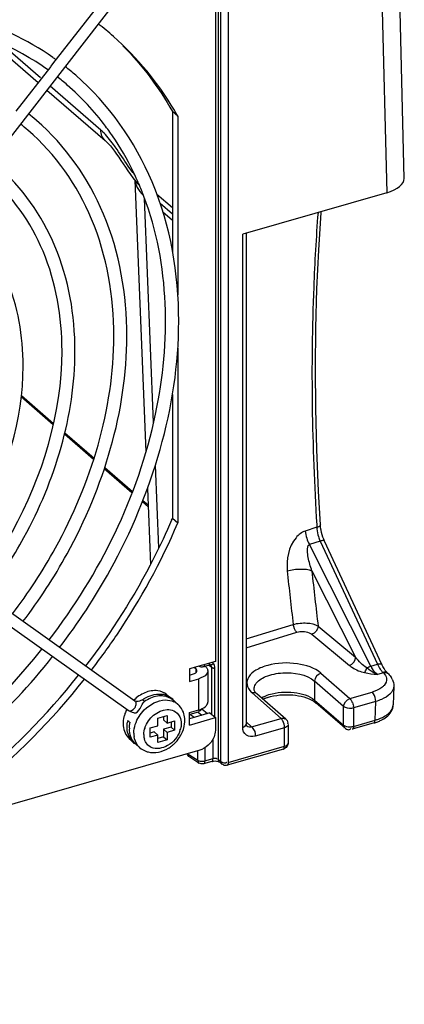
# Model space of a CAD drawing. Header units: inches. Extents: x 0 to 117, y 0 to 83.
# Tile 47 of 67: x 106.1 to 107.15, y 20.9 to 23.59. Entities that reach past the tile are written whole.
import ezdxf

# ---------------------------------------------------------------- set-up
doc = ezdxf.new("R2010")
doc.units = ezdxf.units.IN
doc.header["$LTSCALE"] = 6.431102
doc.header["$MEASUREMENT"] = 0
doc.layers.get('0').update_dxf_attribs({"linetype": 'CONTINUOUS'})

msp = doc.modelspace()

# ---------------------------------------------------------------- linework, layer by layer
at = {"color": 7, "linetype": 'CONTINUOUS'}
for p, q in [((107.1495, 23.1598), (107.1258, 24.1226)), ((107.0778, 24.1083), (107.1021, 23.1209)), ((106.6417, 24.0315), (106.6417, 21.574)), ((106.6497, 21.5674), (106.6497, 24.0249)), ((106.6697, 24.0225), (106.6697, 21.5649)), ((106.6344, 23.9206), (106.6344, 21.8408)), ((106.3936, 23.7342), (106.1904, 23.4724)), ((106.4185, 23.7149), (105.5017, 22.5335)), ((106.0066, 23.5468), (106.1511, 23.4217)), ((106.1579, 23.4341), (106.0473, 23.53)), ((106.1854, 23.4659), (106.0901, 23.3431)), ((106.1905, 23.4724), (106.1853, 23.466)), ((106.175, 23.401), (106.3342, 23.2631)), ((106.3217, 23.2919), (106.1834, 23.412)), ((106.5321, 23.3298), (106.5173, 23.3426)), ((106.5173, 23.3426), (106.5173, 22.9603)), ((106.1465, 23.3181), (106.1453, 23.3192)), ((106.5321, 23.3298), (106.5321, 22.8421)), ((106.377, 23.209), (106.3894, 23.1902)), ((106.4147, 23.1547), (106.4449, 22.413)), ((106.4173, 23.1515), (106.4228, 23.1452)), ((106.4228, 23.1452), (106.4224, 23.1457)), ((106.4661, 22.4929), (106.4412, 23.1054)), ((106.4746, 23.117), (106.5173, 23.08)), ((107.1021, 23.1209), (106.709, 23.0074)), ((106.5173, 23.0624), (106.4838, 23.0915)), ((106.5173, 23.0448), (106.4912, 23.0674)), ((106.709, 21.6608), (106.709, 23.0074)), ((106.7189, 23.0102), (106.7189, 21.6693)), ((106.5321, 22.6967), (106.5321, 22.2191)), ((106.1924, 22.4873), (106.1048, 22.5632)), ((106.1052, 22.5673), (106.1933, 22.491)), ((106.5173, 22.57), (106.5173, 22.2319)), ((106.3024, 22.392), (106.2227, 22.4611)), ((106.2236, 22.4648), (106.3036, 22.3955)), ((106.4152, 21.7326), (105.4984, 22.3848)), ((106.48, 22.1506), (106.4708, 22.377)), ((106.3969, 21.707), (105.4801, 22.3591)), ((106.4069, 22.3016), (106.3314, 22.367)), ((106.3325, 22.3704), (106.4081, 22.3049)), ((106.4489, 22.3128), (106.4574, 22.1057)), ((106.451, 22.2634), (106.4354, 22.2769)), ((106.4367, 22.2802), (106.4508, 22.268)), ((106.5173, 22.2319), (106.5321, 22.2191)), ((106.911, 22.2134), (106.9114, 22.2071)), ((106.9211, 22.2117), (106.9209, 22.2139)), ((106.9114, 22.2071), (106.8797, 22.1966)), ((106.9202, 22.1696), (106.8909, 22.1599)), ((107.0588, 21.8282), (106.8909, 22.1599)), ((106.9202, 22.1696), (107.0765, 21.8333)), ((106.9299, 22.1746), (106.9277, 22.1805)), ((106.9324, 22.1688), (106.9299, 22.1746)), ((107.0887, 21.8326), (106.9324, 22.1688)), ((106.8978, 22.0879), (107.0171, 21.8521)), ((106.7189, 21.9023), (106.847, 21.9417)), ((106.7189, 21.8779), (106.857, 21.9203)), ((106.898, 21.9149), (107.0002, 21.83)), ((106.9149, 21.937), (107.0171, 21.8521)), ((106.6344, 21.8408), (106.5636, 21.8204)), ((106.6288, 21.834), (106.6279, 21.8341)), ((106.6283, 21.8364), (106.6283, 21.839)), ((107.0588, 21.8282), (107.0765, 21.8333)), ((106.5636, 21.8204), (106.5636, 21.7863)), ((106.5636, 21.8033), (106.5745, 21.8065)), ((106.5745, 21.8065), (106.5774, 21.8075)), ((106.5817, 21.8199), (106.5767, 21.8242)), ((106.5774, 21.8075), (106.5798, 21.8087)), ((106.5817, 21.8101), (106.5817, 21.8199)), ((106.5832, 21.8183), (106.5817, 21.8199)), ((106.5946, 21.8265), (106.5969, 21.8263)), ((106.5969, 21.8263), (106.5992, 21.8263)), ((106.5992, 21.8263), (106.6014, 21.8266)), ((106.6014, 21.8266), (106.6031, 21.827)), ((106.6031, 21.827), (106.6172, 21.8311)), ((106.6046, 21.8294), (106.604, 21.8316)), ((106.6072, 21.8273), (106.6102, 21.8242)), ((106.6134, 21.8181), (106.6138, 21.815)), ((106.6138, 21.815), (106.6138, 21.7297)), ((106.6169, 21.8307), (106.6244, 21.8249)), ((106.6204, 21.8312), (106.6203, 21.8313)), ((106.6212, 21.8307), (106.6211, 21.8308)), ((106.6224, 21.8294), (106.6212, 21.8306)), ((106.6244, 21.696), (106.6244, 21.8249)), ((106.633, 21.6886), (106.633, 21.8225)), ((106.9225, 21.8087), (107.0012, 21.7393)), ((107.0539, 21.8181), (107.0474, 21.8232)), ((107.0765, 21.8048), (107.0723, 21.8087)), ((107.0928, 21.8095), (107.0765, 21.8048)), ((107.0916, 21.8269), (107.0887, 21.8326)), ((107.0944, 21.8115), (107.0914, 21.8109)), ((107.0914, 21.8109), (107.0928, 21.8095)), ((107.0947, 21.8213), (107.0916, 21.8269)), ((107.1046, 21.8085), (107.1045, 21.8086)), ((107.1066, 21.8065), (107.1066, 21.8065)), ((106.5636, 21.7863), (106.5892, 21.7937)), ((106.5892, 21.7084), (106.5892, 21.7937)), ((106.9841, 21.7174), (106.9053, 21.7868)), ((106.9053, 21.7868), (106.9053, 21.7352)), ((106.8137, 21.6852), (106.7349, 21.7546)), ((106.74, 21.7649), (106.74, 21.7651)), ((106.7401, 21.7643), (106.74, 21.7649)), ((107.0012, 21.7393), (107.0621, 21.7569)), ((107.1211, 21.7734), (107.1198, 21.7224)), ((106.4157, 21.7322), (106.4152, 21.7326)), ((106.4163, 21.732), (106.4152, 21.7326)), ((106.4169, 21.7308), (106.4157, 21.7322)), ((106.4238, 21.7315), (106.4216, 21.7312)), ((106.4271, 21.7324), (106.4238, 21.7315)), ((106.5023, 21.7496), (106.5091, 21.7438)), ((106.5189, 21.7353), (106.5319, 21.7241)), ((106.8266, 21.683), (106.7479, 21.7524)), ((106.9038, 21.7313), (106.9084, 21.7277)), ((106.9053, 21.7352), (106.9841, 21.667)), ((106.9872, 21.6595), (106.9084, 21.7277)), ((107.0718, 21.7314), (107.011, 21.7138)), ((107.0706, 21.6806), (107.0718, 21.7314)), ((106.5636, 21.7011), (106.5892, 21.7084)), ((106.5636, 21.667), (106.5636, 21.7011)), ((106.6196, 21.7002), (106.5636, 21.684)), ((106.5871, 21.7025), (106.5644, 21.696)), ((106.5871, 21.7025), (106.5974, 21.6937)), ((106.5978, 21.7117), (106.6133, 21.6983)), ((106.6196, 21.7002), (106.6344, 21.6874)), ((106.9841, 21.667), (106.9841, 21.7174)), ((107.011, 21.7138), (107.011, 21.6634)), ((106.3976, 21.6774), (106.3973, 21.6775)), ((106.3999, 21.6752), (106.3997, 21.6756)), ((106.4774, 21.6856), (106.5029, 21.693)), ((106.4774, 21.6651), (106.4774, 21.6856)), ((106.4931, 21.6901), (106.4931, 21.681)), ((106.4931, 21.681), (106.5029, 21.6725)), ((106.5029, 21.693), (106.5029, 21.6725)), ((106.5029, 21.6725), (106.5234, 21.6784)), ((106.5136, 21.6756), (106.5136, 21.6614)), ((106.5234, 21.6784), (106.5234, 21.6528)), ((106.5636, 21.667), (106.6344, 21.6874)), ((106.5754, 21.6884), (106.5644, 21.696)), ((106.6344, 21.6874), (106.6344, 21.6533)), ((106.7334, 21.662), (106.7189, 21.6756)), ((106.7334, 21.662), (106.8137, 21.6852)), ((106.8154, 21.6834), (106.8137, 21.6852)), ((106.8257, 21.6837), (106.8266, 21.683)), ((106.8266, 21.683), (106.828, 21.6818)), ((107.0673, 21.6728), (107.0077, 21.6556)), ((107.011, 21.6634), (107.0706, 21.6806)), ((106.4569, 21.6592), (106.4774, 21.6651)), ((106.4569, 21.6336), (106.4569, 21.6592)), ((106.4675, 21.6481), (106.4569, 21.645)), ((106.4675, 21.6481), (106.4774, 21.6396)), ((106.5136, 21.6614), (106.4931, 21.6555)), ((106.4931, 21.6555), (106.5029, 21.6469)), ((106.4931, 21.6555), (106.4931, 21.635)), ((106.5234, 21.6528), (106.5029, 21.6469)), ((106.5029, 21.6469), (106.5029, 21.6265)), ((106.5136, 21.6614), (106.5234, 21.6528)), ((106.5413, 21.6708), (106.5412, 21.6666)), ((106.6344, 21.6533), (106.634, 21.6474)), ((106.7203, 21.6643), (106.7203, 21.6643)), ((106.7334, 21.662), (106.7351, 21.6603)), ((106.8234, 21.6597), (106.7431, 21.6365)), ((106.8261, 21.6606), (106.8234, 21.6597)), ((106.8234, 21.6093), (106.8234, 21.6597)), ((106.8333, 21.6682), (106.8333, 21.6178)), ((107.0033, 21.6564), (107.0043, 21.6574)), ((107.0077, 21.6627), (107.011, 21.6634)), ((106.3992, 21.6306), (106.406, 21.6248)), ((106.4774, 21.6396), (106.4569, 21.6336)), ((106.4774, 21.6191), (106.4774, 21.6396)), ((106.4931, 21.635), (106.4774, 21.6305)), ((106.5029, 21.6265), (106.4774, 21.6191)), ((106.4931, 21.635), (106.5029, 21.6265)), ((106.6284, 21.5757), (106.6283, 21.6297)), ((106.5918, 21.5984), (104.188, 20.9045)), ((106.4158, 21.6163), (106.4288, 21.605)), ((106.5862, 21.5709), (106.5862, 21.5967)), ((106.5976, 21.6004), (106.5918, 21.5984)), ((106.6053, 21.6046), (106.6053, 21.569)), ((106.8201, 21.6015), (106.6664, 21.5571)), ((106.6697, 21.5649), (106.8234, 21.6093)), ((106.833, 21.6162), (106.8333, 21.6178)), ((106.5578, 21.5893), (106.5862, 21.5709)), ((106.5898, 21.563), (106.5646, 21.5795)), ((106.6251, 21.5679), (106.602, 21.5612)), ((106.6053, 21.569), (106.6284, 21.5757)), ((106.6385, 21.5752), (106.6386, 21.5742)), ((106.6417, 21.574), (106.6497, 21.5674)), ((106.6419, 21.5677), (106.6447, 21.5666)), ((106.653, 21.5598), (106.6449, 21.5664))]:
    msp.add_line(p, q, dxfattribs=at)
for points in [[(106.3343, 23.263), (106.3384, 23.2592), (106.3431, 23.2544), (106.3482, 23.2486), (106.3536, 23.2419), (106.3593, 23.2345), (106.3651, 23.2265), (106.371, 23.218), (106.377, 23.209)], [(106.3894, 23.1902), (106.3959, 23.1805), (106.4026, 23.1708), (106.4097, 23.1611), (106.4173, 23.1515)], [(106.9209, 22.2139), (106.9157, 22.3062), (106.9111, 22.4195), (106.9083, 22.5315), (106.9075, 22.6419), (106.9086, 22.7508), (106.9116, 22.8581), (106.9165, 22.9636), (106.9233, 23.0672), (106.9235, 23.0693)], [(106.9228, 22.1993), (106.9217, 22.2056), (106.9211, 22.2117)], [(106.9277, 22.1805), (106.9258, 22.1867), (106.9241, 22.193), (106.9228, 22.1993)], [(106.5888, 21.8286), (106.5903, 21.8278), (106.5924, 21.827), (106.5946, 21.8265)], [(106.6172, 21.8311), (106.6183, 21.8313), (106.6192, 21.8314), (106.6199, 21.8313), (106.6203, 21.8313)], [(106.6204, 21.8312), (106.6207, 21.8311), (106.6212, 21.8307)], [(107.1066, 21.8065), (107.1041, 21.809), (107.1011, 21.8123), (107.0979, 21.8164), (107.0947, 21.8213)], [(106.7478, 21.7524), (106.7462, 21.7539), (106.7432, 21.7573), (106.7414, 21.7601), (106.7404, 21.7624), (106.7401, 21.7643)], [(106.438, 21.7343), (106.4377, 21.7345), (106.4374, 21.7348), (106.4371, 21.735), (106.4369, 21.7352), (106.4366, 21.7354), (106.4363, 21.7356), (106.4361, 21.7357), (106.4358, 21.7358), (106.4356, 21.736)], [(106.4411, 21.7312), (106.4407, 21.7316), (106.4404, 21.732), (106.44, 21.7324), (106.4397, 21.7327), (106.4393, 21.7331), (106.439, 21.7334), (106.4387, 21.7337), (106.4383, 21.734), (106.438, 21.7343)], [(106.3979, 21.6773), (106.397, 21.6776), (106.3967, 21.6777), (106.3965, 21.6778), (106.3963, 21.678), (106.3961, 21.6783), (106.396, 21.6787), (106.396, 21.6792)], [(106.3987, 21.6768), (106.3984, 21.677), (106.3982, 21.6771), (106.3979, 21.6773)], [(106.4002, 21.6749), (106.3994, 21.6759), (106.3992, 21.6762), (106.3989, 21.6765), (106.3987, 21.6768)], [(106.4014, 21.6745), (106.4012, 21.6742), (106.401, 21.6741), (106.4008, 21.6741), (106.4006, 21.6743), (106.4004, 21.6746)], [(106.7203, 21.6643), (106.7201, 21.6645), (106.7198, 21.665), (106.7194, 21.6658), (106.7191, 21.6669), (106.7189, 21.6684), (106.7189, 21.6693)]]:
    msp.add_lwpolyline(points, dxfattribs=at)
for centre, radius, start, end in [((105.8098, 22.9296), 0.8252, 48.5016, 52.2247), ((105.7594, 22.8708), 0.7549, 54.3459, 55.1061), ((105.759, 22.8703), 0.7202, 54.4417, 56.018), ((105.7634, 22.8761), 0.7483, 49.0901, 51.9347), ((105.763, 22.8756), 0.7136, 49.085, 51.9202), ((105.7557, 22.8682), 0.7239, 36.8481, 49.0446), ((105.763, 22.8949), 0.8836, 29.4923, 30.7023), ((105.7153, 22.8206), 0.6584, 49.2281, 51.5553), ((105.7153, 22.8205), 0.623, 49.0906, 51.5216), ((106.2264, 23.182), 0.1455, 46.481, 49.0674), ((105.7447, 22.8597), 0.7378, 35.3358, 36.8616), ((105.7407, 22.8568), 0.7427, 34.3409, 35.336), ((105.7175, 22.8418), 0.7704, 25.9411, 34.2901), ((105.6904, 22.828), 0.8008, 24.553, 25.9798), ((106.5088, 23.2555), 0.1273, 221.0291, 221.6273), ((105.6822, 22.8243), 0.8098, 23.437, 24.5535), ((106.5048, 23.2206), 0.1114, 222.5764, 225.4059), ((105.6757, 22.8215), 0.8168, 22.6358, 23.4374), ((105.6689, 22.8186), 0.8242, 21.4748, 22.6352), ((105.6614, 22.8157), 0.8322, 20.7581, 21.4753), ((104.9029, 22.9203), 1.755, 336.7268, 336.9078), ((107.0026, 22.211), 0.0912, 182.4631, 185.082), ((107.0151, 22.2112), 0.1036, 196.5899, 203.6794), ((114.0558, 22.829), 7.2632, 185.85668, 187.01709), ((113.9912, 22.8152), 7.1306, 185.8548, 187.07493), ((107.1536, 21.877), 0.1066, 207.2152, 209.2115), ((107.1243, 21.8447), 0.0471, 222.6417, 225.7751), ((107.0974, 21.7917), 0.0184, 94.7438, 104.3797), ((104.7377, 23.0096), 1.9431, 309.2294, 321.6343), ((104.7526, 22.9966), 1.9429, 309.14, 321.6895), ((107.0748, 21.7721), 0.0466, 25.5616, 30.7357), ((106.7736, 21.7985), 0.0585, 224.7922, 228.6861), ((106.4807, 21.6941), 0.0575, 72.8071, 80.8757), ((106.4814, 21.6965), 0.0549, 64.504, 72.8117), ((106.4823, 21.6985), 0.0528, 59.4582, 64.4821), ((106.4828, 21.6994), 0.0518, 47.1596, 59.412), ((106.4821, 21.6986), 0.0528, 38.2006, 47.1446), ((106.502, 21.6892), 0.0459, 59.1741, 64.8246), ((106.5029, 21.6907), 0.0442, 49.1123, 59.184), ((106.8069, 21.646), 0.1009, 112.3318, 114.7812), ((106.8125, 21.6321), 0.1158, 108.1473, 112.2975), ((106.477, 21.6649), 0.0952, 151.9472, 159.4604), ((106.4972, 21.6841), 0.0529, 43.3959, 49.1002), ((106.4704, 21.6675), 0.0881, 159.4985, 165.732), ((106.4778, 21.6794), 0.0733, 352.7765, 359.9329), ((106.4822, 21.6793), 0.0689, 359.981, 5.0136), ((107.0324, 21.7945), 0.1266, 286.0377, 290.8001), ((107.0335, 21.8108), 0.1354, 285.9042, 289.7372), ((107.0385, 21.7785), 0.1094, 290.7849, 295.9383), ((106.5186, 21.6654), 0.0224, 323.6132, 328.98), ((106.4511, 21.66), 0.0575, 197.3376, 205.3867), ((106.4283, 21.6641), 0.0444, 224.7168, 229.1802), ((106.446, 21.6569), 0.0515, 218.7685, 231.1495), ((106.4761, 21.6448), 0.064, 179.949, 187.7977), ((106.4448, 21.6498), 0.0444, 224.4832, 229.1002), ((106.4868, 21.6412), 0.0478, 179.9435, 188.2543), ((106.4825, 21.6406), 0.0434, 188.2431, 196.7296), ((106.4545, 21.687), 0.0982, 313.9818, 326.2148), ((106.4566, 21.6855), 0.0956, 326.2298, 332.461), ((106.458, 21.6388), 0.0446, 219.0849, 229.0785), ((106.4649, 21.648), 0.0562, 246.8385, 255.6118), ((106.4577, 21.683), 0.0931, 301.4311, 308.0473), ((106.4559, 21.6854), 0.0961, 308.0161, 309.1211), ((106.4549, 21.6865), 0.0975, 309.1294, 313.9848), ((106.8144, 21.6213), 0.0207, 286.0611, 295.4538), ((106.6611, 21.5692), 0.00542, 311.7694, 321.3137)]:
    msp.add_arc(centre, radius, start, end, dxfattribs=at)
msp.add_ellipse((107.055, 23.1568), major_axis=(0.0944, 0.0032), ratio=0.454232, start_param=-1.06387, end_param=-0.004627, dxfattribs=at)
for points, knots in [([(106.1913, 23.49), (106.121, 23.5391), (105.958, 23.6151), (105.7803, 23.6364), (105.6899, 23.6353)], [0, 0, 0, 0, 0.486835, 1, 1, 1, 1]), ([(106.1616, 23.4674), (106.0701, 23.5291), (105.846, 23.6133), (105.6097, 23.6021), (105.4914, 23.5783)], [0, 0, 0, 0, 0.477603, 1, 1, 1, 1]), ([(106.5345, 22.7701), (106.5345, 22.899), (106.4924, 23.1513), (106.3438, 23.3634), (106.2535, 23.4416)], [0, 0, 0, 0, 0.51908, 1, 1, 1, 1]), ([(106.393, 22.7292), (106.393, 22.8423), (106.3561, 23.0636), (106.2257, 23.2495), (106.1465, 23.3181)], [0, 0, 0, 0, 0.518957, 1, 1, 1, 1]), ([(106.3575, 22.7292), (106.3575, 22.8375), (106.3226, 23.0487), (106.1985, 23.2262), (106.1233, 23.2914)], [0, 0, 0, 0, 0.52113, 1, 1, 1, 1]), ([(106.3662, 23.239), (106.3631, 23.2436), (106.351, 23.2606), (106.3377, 23.277), (106.3266, 23.2875)], [0, 0, 0, 0, 0.267013, 1, 1, 1, 1]), ([(106.4128, 23.172), (106.4085, 23.1769), (106.3922, 23.1987), (106.378, 23.2219), (106.3662, 23.239)], [0, 0, 0, 0, 0.237804, 1, 1, 1, 1]), ([(106.2515, 22.6884), (106.2515, 22.7856), (106.2197, 22.9759), (106.1075, 23.1358), (106.0393, 23.1948)], [0, 0, 0, 0, 0.518797, 1, 1, 1, 1]), ([(106.2161, 22.6884), (106.2161, 22.7808), (106.1863, 22.961), (106.0803, 23.1125), (106.0161, 23.1681)], [0, 0, 0, 0, 0.521336, 1, 1, 1, 1]), ([(106.1808, 21.8994), (106.3187, 22.08), (106.5161, 22.4724), (106.51, 22.9251), (106.4397, 23.1107)], [0, 0, 0, 0, 0.533838, 1, 1, 1, 1]), ([(106.11, 22.6475), (106.11, 22.7288), (106.0834, 22.8881), (105.9895, 23.0219), (105.9324, 23.0713)], [0, 0, 0, 0, 0.518563, 1, 1, 1, 1]), ([(106.9145, 23.0669), (106.9092, 22.9989), (106.893, 22.7147), (106.8977, 22.4294), (106.911, 22.2134)], [0, 0, 0, 0, 0.239501, 1, 1, 1, 1]), ([(106.2097, 21.8788), (106.2607, 21.9457), (106.4357, 22.2123), (106.5345, 22.535), (106.5345, 22.7701)], [0, 0, 0, 0, 0.263619, 1, 1, 1, 1]), ([(106.0808, 21.9705), (106.1243, 22.0277), (106.2731, 22.2547), (106.3575, 22.5293), (106.3575, 22.7292)], [0, 0, 0, 0, 0.264264, 1, 1, 1, 1]), ([(106.1097, 21.95), (106.1542, 22.0085), (106.3068, 22.2417), (106.393, 22.5238), (106.393, 22.7292)], [0, 0, 0, 0, 0.263574, 1, 1, 1, 1]), ([(105.9807, 22.0417), (106.0177, 22.0904), (106.1443, 22.284), (106.2161, 22.518), (106.2161, 22.6884)], [0, 0, 0, 0, 0.26432, 1, 1, 1, 1]), ([(106.0096, 22.0212), (106.0476, 22.0713), (106.178, 22.2711), (106.2515, 22.5125), (106.2515, 22.6884)], [0, 0, 0, 0, 0.263514, 1, 1, 1, 1]), ([(105.9095, 22.0923), (105.941, 22.1341), (106.0491, 22.3005), (106.11, 22.5013), (106.11, 22.6475)], [0, 0, 0, 0, 0.263427, 1, 1, 1, 1]), ([(106.5152, 22.2268), (106.5001, 22.1918), (106.4346, 22.0521), (106.3513, 21.9206), (106.2806, 21.8284)], [0, 0, 0, 0, 0.246736, 1, 1, 1, 1]), ([(106.2965, 21.8171), (106.3204, 21.8483), (106.4111, 21.9747), (106.4865, 22.1122), (106.5321, 22.2191)], [0, 0, 0, 0, 0.253047, 1, 1, 1, 1]), ([(106.9209, 22.2139), (106.9211, 22.2115), (106.9164, 22.2086), (106.9129, 22.2075), (106.9114, 22.2071)], [0, 0, 0, 0, 0.613839, 1, 1, 1, 1]), ([(106.8796, 22.1966), (106.8698, 22.1934), (106.8355, 22.166), (106.8282, 22.1191), (106.8305, 22.0879)], [0, 0, 0, 0, 0.247774, 1, 1, 1, 1]), ([(106.8978, 22.0879), (106.8936, 22.0998), (106.8882, 22.1188), (106.8852, 22.1416), (106.8858, 22.1572), (106.8909, 22.1599)], [0, 0, 0, 0, 0.511504, 0.764714, 1, 1, 1, 1]), ([(106.9325, 22.1688), (106.9314, 22.1712), (106.9254, 22.1707), (106.9217, 22.17), (106.9202, 22.1696)], [0, 0, 0, 0, 0.638287, 1, 1, 1, 1]), ([(106.8305, 22.0879), (106.8425, 22.0915), (106.865, 22.0943), (106.8887, 22.0925), (106.8978, 22.0879)], [0, 0, 0, 0, 0.549915, 1, 1, 1, 1]), ([(106.847, 21.9417), (106.859, 21.9454), (106.8822, 21.9473), (106.9062, 21.943), (106.9149, 21.937)], [0, 0, 0, 0, 0.542482, 1, 1, 1, 1]), ([(106.857, 21.9203), (106.8675, 21.9236), (106.883, 21.9233), (106.8957, 21.9168), (106.898, 21.9149)], [0, 0, 0, 0, 0.786551, 1, 1, 1, 1]), ([(105.5733, 21.4054), (105.6291, 21.4311), (105.8511, 21.5512), (106.043, 21.7251), (106.1615, 21.8745)], [0, 0, 0, 0, 0.243702, 1, 1, 1, 1]), ([(105.5879, 21.3731), (105.6452, 21.3994), (105.8727, 21.5225), (106.0692, 21.7008), (106.1904, 21.8539)], [0, 0, 0, 0, 0.244012, 1, 1, 1, 1]), ([(106.6173, 21.8307), (106.6179, 21.8307), (106.6196, 21.8324), (106.6185, 21.8344), (106.6181, 21.8356)], [0, 0, 0, 0, 0.303863, 1, 1, 1, 1]), ([(106.6281, 21.8364), (106.6273, 21.8347), (106.6265, 21.8313), (106.6218, 21.8312), (106.6214, 21.8322)], [0, 0, 0, 0, 0.635727, 1, 1, 1, 1]), ([(106.9225, 21.8087), (106.9052, 21.824), (106.8541, 21.8391), (106.7915, 21.8368), (106.7468, 21.8196), (106.7242, 21.8018), (106.7176, 21.7765), (106.7266, 21.7628), (106.732, 21.7573)], [0, 0, 0, 0, 0.269684, 0.585726, 0.720898, 0.826225, 0.909543, 1, 1, 1, 1]), ([(107.0765, 21.8333), (107.078, 21.8337), (107.0817, 21.8345), (107.0876, 21.835), (107.0887, 21.8326)], [0, 0, 0, 0, 0.361905, 1, 1, 1, 1]), ([(106.5798, 21.8087), (106.5811, 21.8095), (106.5832, 21.8112), (106.5843, 21.8138), (106.5843, 21.815)], [0, 0, 0, 0, 0.558667, 1, 1, 1, 1]), ([(106.5843, 21.815), (106.5843, 21.8155), (106.5841, 21.8167), (106.5835, 21.8178), (106.5832, 21.8183)], [0, 0, 0, 0, 0.481336, 1, 1, 1, 1]), ([(106.6134, 21.8117), (106.6129, 21.8098), (106.6078, 21.8005), (106.5972, 21.796), (106.5892, 21.7937)], [0, 0, 0, 0, 0.196762, 1, 1, 1, 1]), ([(106.6032, 21.8266), (106.6036, 21.8266), (106.6049, 21.8273), (106.6047, 21.8287), (106.6046, 21.8294)], [0, 0, 0, 0, 0.378979, 1, 1, 1, 1]), ([(106.6102, 21.8242), (106.611, 21.8233), (106.6123, 21.8214), (106.6131, 21.8192), (106.6134, 21.8181)], [0, 0, 0, 0, 0.519288, 1, 1, 1, 1]), ([(106.6138, 21.815), (106.6138, 21.8144), (106.6137, 21.8133), (106.6135, 21.8123), (106.6134, 21.8117)], [0, 0, 0, 0, 0.496851, 1, 1, 1, 1]), ([(106.6244, 21.8249), (106.6244, 21.8257), (106.6239, 21.8274), (106.623, 21.8288), (106.6224, 21.8294)], [0, 0, 0, 0, 0.484768, 1, 1, 1, 1]), ([(106.6244, 21.8249), (106.6249, 21.8244), (106.6263, 21.8236), (106.6278, 21.8231), (106.6286, 21.8229)], [0, 0, 0, 0, 0.453416, 1, 1, 1, 1]), ([(106.6286, 21.8229), (106.6293, 21.8227), (106.6308, 21.8224), (106.6323, 21.8224), (106.633, 21.8225)], [0, 0, 0, 0, 0.500081, 1, 1, 1, 1]), ([(106.7437, 21.7779), (106.7497, 21.788), (106.7753, 21.8037), (106.8309, 21.8136), (106.8829, 21.8067), (106.9053, 21.7868)], [0, 0, 0, 0, 0.203556, 0.479681, 1, 1, 1, 1]), ([(107.0002, 21.83), (107.0028, 21.8278), (107.0153, 21.8188), (107.0299, 21.8127), (107.0416, 21.8102)], [0, 0, 0, 0, 0.220895, 1, 1, 1, 1]), ([(107.0416, 21.8102), (107.0421, 21.8109), (107.0448, 21.8148), (107.0464, 21.8194), (107.0474, 21.8232)], [0, 0, 0, 0, 0.179397, 1, 1, 1, 1]), ([(107.0844, 21.8194), (107.0852, 21.8182), (107.0869, 21.8159), (107.0887, 21.8138), (107.0896, 21.8128)], [0, 0, 0, 0, 0.515209, 1, 1, 1, 1]), ([(106.7807, 21.7503), (106.8026, 21.7573), (106.8461, 21.7601), (106.8903, 21.7482), (106.9053, 21.7352)], [0, 0, 0, 0, 0.536572, 1, 1, 1, 1]), ([(107.0949, 21.7754), (107.0931, 21.7733), (107.0838, 21.7647), (107.0716, 21.7597), (107.0621, 21.7569)], [0, 0, 0, 0, 0.213532, 1, 1, 1, 1]), ([(107.0718, 21.7314), (107.0718, 21.7387), (107.0692, 21.7482), (107.0636, 21.7556), (107.0621, 21.7569)], [0, 0, 0, 0, 0.786355, 1, 1, 1, 1]), ([(107.1155, 21.7576), (107.1141, 21.7555), (107.1065, 21.7468), (107.0962, 21.7408), (107.088, 21.7372)], [0, 0, 0, 0, 0.217918, 1, 1, 1, 1]), ([(106.4122, 21.7005), (106.419, 21.6991), (106.4323, 21.7124), (106.435, 21.7269), (106.4411, 21.7312)], [0, 0, 0, 0, 0.482881, 1, 1, 1, 1]), ([(106.4216, 21.7312), (106.4206, 21.7311), (106.4188, 21.7312), (106.417, 21.7317), (106.4163, 21.732)], [0, 0, 0, 0, 0.5702, 1, 1, 1, 1]), ([(106.4263, 21.6906), (106.4304, 21.6971), (106.4482, 21.7195), (106.4767, 21.735), (106.4977, 21.7355)], [0, 0, 0, 0, 0.266771, 1, 1, 1, 1]), ([(106.7764, 21.7422), (106.7984, 21.7494), (106.8425, 21.7528), (106.887, 21.7428), (106.9038, 21.7313)], [0, 0, 0, 0, 0.532284, 1, 1, 1, 1]), ([(106.9053, 21.7352), (106.9053, 21.7337), (106.9058, 21.7309), (106.9069, 21.7282), (106.9079, 21.7272)], [0, 0, 0, 0, 0.511472, 1, 1, 1, 1]), ([(106.3969, 21.707), (106.4019, 21.7035), (106.4133, 21.7101), (106.4169, 21.7176), (106.4177, 21.7201)], [0, 0, 0, 0, 0.700394, 1, 1, 1, 1]), ([(106.5952, 21.7105), (106.5949, 21.7088), (106.5942, 21.7052), (106.59, 21.7043), (106.5887, 21.705)], [0, 0, 0, 0, 0.542194, 1, 1, 1, 1]), ([(106.6068, 21.7171), (106.6074, 21.7176), (106.6086, 21.7187), (106.6096, 21.7198), (106.6101, 21.7204)], [0, 0, 0, 0, 0.513967, 1, 1, 1, 1]), ([(107.011, 21.7138), (107.004, 21.7118), (106.9939, 21.7119), (106.9855, 21.7162), (106.9841, 21.7174)], [0, 0, 0, 0, 0.789435, 1, 1, 1, 1]), ([(107.101, 21.6942), (107.1038, 21.6961), (107.1128, 21.7031), (107.1196, 21.7143), (107.1198, 21.7224)], [0, 0, 0, 0, 0.295396, 1, 1, 1, 1]), ([(106.8186, 21.6786), (106.8181, 21.6795), (106.8171, 21.6812), (106.816, 21.6827), (106.8154, 21.6834)], [0, 0, 0, 0, 0.523221, 1, 1, 1, 1]), ([(107.0675, 21.6722), (107.0683, 21.6722), (107.0708, 21.6748), (107.0692, 21.6778), (107.0686, 21.6796)], [0, 0, 0, 0, 0.301511, 1, 1, 1, 1]), ([(106.5379, 21.6513), (106.5321, 21.6348), (106.5105, 21.6071), (106.4732, 21.6), (106.4595, 21.6062)], [0, 0, 0, 0, 0.538646, 1, 1, 1, 1]), ([(106.7431, 21.6365), (106.7354, 21.6343), (106.7163, 21.6351), (106.709, 21.653), (106.709, 21.6608)], [0, 0, 0, 0, 0.508815, 1, 1, 1, 1]), ([(106.9866, 21.6589), (106.986, 21.6596), (106.9855, 21.6621), (106.9867, 21.6641), (106.9875, 21.6653)], [0, 0, 0, 0, 0.382052, 1, 1, 1, 1]), ([(106.9978, 21.6544), (106.9988, 21.6544), (107.0008, 21.6546), (107.0025, 21.6557), (107.0033, 21.6564)], [0, 0, 0, 0, 0.482538, 1, 1, 1, 1]), ([(107.0008, 21.6621), (107.002, 21.6621), (107.0043, 21.6622), (107.0066, 21.6625), (107.0077, 21.6627)], [0, 0, 0, 0, 0.505634, 1, 1, 1, 1]), ([(107.011, 21.6634), (107.011, 21.6614), (107.0114, 21.6588), (107.0086, 21.6547), (107.0077, 21.6553)], [0, 0, 0, 0, 0.65576, 1, 1, 1, 1]), ([(106.8203, 21.6009), (106.8211, 21.6009), (106.8236, 21.6034), (106.822, 21.6064), (106.8214, 21.6082)], [0, 0, 0, 0, 0.301193, 1, 1, 1, 1]), ([(106.5877, 21.5651), (106.5877, 21.5658), (106.5881, 21.5673), (106.5888, 21.5687), (106.5892, 21.5695)], [0, 0, 0, 0, 0.421888, 1, 1, 1, 1]), ([(106.5894, 21.5623), (106.5889, 21.5626), (106.588, 21.5634), (106.5877, 21.5645), (106.5877, 21.5651)], [0, 0, 0, 0, 0.478291, 1, 1, 1, 1]), ([(106.6053, 21.569), (106.6053, 21.567), (106.6056, 21.5644), (106.603, 21.5603), (106.602, 21.5608)], [0, 0, 0, 0, 0.649926, 1, 1, 1, 1]), ([(106.6252, 21.5673), (106.6261, 21.5673), (106.6286, 21.5699), (106.6271, 21.5729), (106.6265, 21.5747)], [0, 0, 0, 0, 0.305534, 1, 1, 1, 1]), ([(106.6417, 21.574), (106.6417, 21.5725), (106.6421, 21.5696), (106.6434, 21.5668), (106.6444, 21.5658)], [0, 0, 0, 0, 0.516016, 1, 1, 1, 1]), ([(106.6497, 21.5674), (106.6507, 21.5666), (106.6531, 21.5653), (106.6557, 21.5643), (106.6572, 21.564)], [0, 0, 0, 0, 0.453938, 1, 1, 1, 1]), ([(106.6524, 21.5592), (106.6518, 21.5598), (106.6509, 21.5624), (106.6522, 21.5646), (106.653, 21.5658)], [0, 0, 0, 0, 0.38237, 1, 1, 1, 1]), ([(106.6572, 21.564), (106.6585, 21.5637), (106.6611, 21.5633), (106.6638, 21.5643), (106.6647, 21.5651)], [0, 0, 0, 0, 0.524037, 1, 1, 1, 1]), ([(106.6697, 21.5649), (106.6697, 21.5629), (106.67, 21.5603), (106.6674, 21.5562), (106.6665, 21.5567)], [0, 0, 0, 0, 0.649926, 1, 1, 1, 1]), ([(106.6564, 21.5584), (106.6562, 21.5587), (106.6559, 21.5593), (106.6556, 21.5601), (106.6556, 21.5605)], [0, 0, 0, 0, 0.46915, 1, 1, 1, 1])]:
    msp.add_open_spline(points, degree=3, knots=knots, dxfattribs=at)
for points in [[(106.5227, 23.346), (106.4783, 23.4209), (106.4218, 23.4899), (106.3565, 23.5476)], [(106.3823, 23.522), (106.4349, 23.4688), (106.4805, 23.4078), (106.5173, 23.3426)], [(106.3342, 23.2631), (106.3263, 23.27), (106.3219, 23.2816), (106.3217, 23.2921)], [(106.415, 23.1543), (106.4159, 23.1476), (106.4181, 23.1411), (106.4212, 23.1352)], [(106.4212, 23.1352), (106.4255, 23.1271), (106.4315, 23.1199), (106.4381, 23.1136)], [(106.8797, 22.1966), (106.8811, 22.1839), (106.885, 22.1713), (106.8909, 22.1599)], [(106.9117, 22.2029), (106.9123, 22.1957), (106.9137, 22.1885), (106.9158, 22.1816)], [(106.857, 21.9203), (106.8509, 21.9253), (106.848, 21.9339), (106.847, 21.9417)], [(106.9149, 21.937), (106.9148, 21.9277), (106.9069, 21.9176), (106.898, 21.9149)], [(106.633, 21.8225), (106.633, 21.8266), (106.6328, 21.8331), (106.6288, 21.834)], [(107.0002, 21.83), (107.0091, 21.8327), (107.017, 21.8428), (107.0171, 21.8521)], [(107.0474, 21.8232), (107.0356, 21.8306), (107.0256, 21.8411), (107.0171, 21.8521)], [(107.0765, 21.8333), (107.0788, 21.8285), (107.0814, 21.8238), (107.0844, 21.8194)], [(106.9225, 21.8087), (106.9136, 21.8061), (106.9054, 21.7961), (106.9053, 21.7868)], [(107.0416, 21.8102), (107.0531, 21.8077), (107.0648, 21.8063), (107.0765, 21.8048)], [(107.0474, 21.8232), (107.051, 21.8252), (107.0548, 21.827), (107.0588, 21.8282)], [(107.0765, 21.8048), (107.0685, 21.8083), (107.0609, 21.813), (107.0539, 21.8181)], [(107.0723, 21.8087), (107.0677, 21.8135), (107.0638, 21.8191), (107.0606, 21.825)], [(107.0928, 21.8095), (107.0968, 21.8056), (107.1002, 21.8004), (107.1012, 21.7949)], [(107.1045, 21.8086), (107.102, 21.811), (107.0979, 21.8119), (107.0944, 21.8115)], [(107.1066, 21.8065), (107.1039, 21.8092), (107.0996, 21.8104), (107.0959, 21.8101)], [(107.1066, 21.8065), (107.1098, 21.8034), (107.1126, 21.7998), (107.1149, 21.796)], [(107.1012, 21.7949), (107.1024, 21.7882), (107.0994, 21.7805), (107.0949, 21.7754)], [(107.1169, 21.7923), (107.1197, 21.7864), (107.1212, 21.7798), (107.1211, 21.7733)], [(106.4422, 21.7553), (106.431, 21.7506), (106.4206, 21.7435), (106.412, 21.735)], [(106.4771, 21.7606), (106.4654, 21.7621), (106.4531, 21.7598), (106.4422, 21.7553)], [(106.5023, 21.7497), (106.4954, 21.7557), (106.4862, 21.7595), (106.4771, 21.7606)], [(106.7479, 21.7524), (106.7446, 21.7553), (106.7391, 21.7558), (106.7349, 21.7546)], [(106.74, 21.7651), (106.74, 21.7695), (106.7415, 21.7741), (106.7437, 21.7779)], [(107.1211, 21.7733), (107.1209, 21.7678), (107.1187, 21.7621), (107.1155, 21.7576)], [(106.4177, 21.7201), (106.4187, 21.7236), (106.4188, 21.7278), (106.4169, 21.7308)], [(106.4356, 21.736), (106.4331, 21.7342), (106.4301, 21.7332), (106.4271, 21.7323)], [(106.4356, 21.736), (106.4483, 21.7449), (106.464, 21.7512), (106.4795, 21.7515)], [(106.4762, 21.746), (106.4637, 21.744), (106.4515, 21.7385), (106.4411, 21.7312)], [(106.4934, 21.7464), (106.4877, 21.7471), (106.4819, 21.7469), (106.4762, 21.746)], [(106.4795, 21.7515), (106.4829, 21.7516), (106.4864, 21.7514), (106.4898, 21.7508)], [(106.5189, 21.7353), (106.5119, 21.7414), (106.5026, 21.7452), (106.4934, 21.7464)], [(106.4977, 21.7355), (106.5058, 21.7357), (106.5142, 21.7342), (106.5216, 21.7308)], [(106.6101, 21.7204), (106.6122, 21.723), (106.6138, 21.7264), (106.6138, 21.7298)], [(106.7604, 21.7413), (106.7667, 21.7451), (106.7737, 21.748), (106.7807, 21.7503)], [(106.9841, 21.7174), (106.9841, 21.7267), (106.9923, 21.7368), (107.0012, 21.7393)], [(107.0012, 21.7393), (107.0042, 21.7367), (107.0066, 21.7328), (107.007, 21.7289)], [(107.0081, 21.7283), (107.0096, 21.7243), (107.0121, 21.7194), (107.0101, 21.7156)], [(107.088, 21.7372), (107.0827, 21.7349), (107.0773, 21.733), (107.0718, 21.7314)], [(106.4122, 21.7005), (106.4068, 21.7015), (106.4014, 21.7038), (106.3969, 21.707)], [(106.4425, 21.6607), (106.4509, 21.6851), (106.477, 21.7084), (106.5028, 21.7092)], [(106.5028, 21.7092), (106.5089, 21.7094), (106.5153, 21.7084), (106.5208, 21.7058)], [(106.5208, 21.7058), (106.5278, 21.7026), (106.5339, 21.6966), (106.5372, 21.6896)], [(106.5471, 21.7022), (106.5445, 21.7089), (106.5406, 21.7152), (106.5357, 21.7204)], [(106.5509, 21.6854), (106.5504, 21.6911), (106.5491, 21.6968), (106.5471, 21.7022)], [(106.5892, 21.7084), (106.5955, 21.7103), (106.6018, 21.7129), (106.6068, 21.7171)], [(107.1014, 21.6894), (107.1113, 21.6972), (107.1196, 21.7099), (107.1198, 21.7225)], [(106.385, 21.6892), (106.3835, 21.6831), (106.3826, 21.6767), (106.3826, 21.6704)], [(106.3936, 21.6609), (106.3936, 21.667), (106.3941, 21.6735), (106.3969, 21.6789)], [(106.4014, 21.6745), (106.4, 21.6687), (106.3983, 21.6624), (106.4002, 21.6568)], [(106.4121, 21.6449), (106.4121, 21.6608), (106.4178, 21.6771), (106.4263, 21.6906)], [(106.5372, 21.6896), (106.54, 21.6838), (106.5413, 21.6772), (106.5413, 21.6708)], [(106.8137, 21.6852), (106.817, 21.6862), (106.823, 21.6861), (106.8238, 21.6828)], [(106.8234, 21.6597), (106.8234, 21.6662), (106.8216, 21.6729), (106.8186, 21.6786)], [(106.828, 21.6818), (106.831, 21.6789), (106.8335, 21.6731), (106.8311, 21.6697)], [(107.0792, 21.6834), (107.0869, 21.6861), (107.0943, 21.6896), (107.101, 21.6942)], [(107.0863, 21.6801), (107.0917, 21.6827), (107.0968, 21.6857), (107.1014, 21.6894)], [(106.3826, 21.6704), (106.3826, 21.6571), (106.3874, 21.6424), (106.3968, 21.6329)], [(106.3963, 21.6428), (106.3945, 21.6486), (106.3936, 21.6548), (106.3936, 21.6609)], [(106.3991, 21.6561), (106.3991, 21.6428), (106.4038, 21.6282), (106.4132, 21.6187)], [(106.439, 21.6413), (106.439, 21.6477), (106.4398, 21.6548), (106.4436, 21.66)], [(106.5412, 21.6666), (106.5411, 21.6622), (106.5401, 21.6576), (106.5379, 21.6538)], [(106.5414, 21.6413), (106.546, 21.6503), (106.5493, 21.6602), (106.5506, 21.6702)], [(106.634, 21.6474), (106.6325, 21.6364), (106.6272, 21.6257), (106.6201, 21.6173)], [(106.709, 21.6608), (106.7131, 21.6623), (106.7189, 21.665), (106.7189, 21.6693)], [(106.7334, 21.662), (106.7292, 21.6607), (106.7236, 21.6613), (106.7203, 21.6643)], [(106.7351, 21.6603), (106.7405, 21.6539), (106.7447, 21.6448), (106.7431, 21.6365)], [(106.8333, 21.6682), (106.8333, 21.6647), (106.8293, 21.662), (106.8261, 21.6606)], [(106.9841, 21.667), (106.9885, 21.6632), (106.995, 21.6621), (107.0008, 21.6621)], [(106.9872, 21.6595), (106.9902, 21.657), (106.9939, 21.6545), (106.9978, 21.6544)], [(106.3992, 21.6353), (106.401, 21.6315), (106.4033, 21.6279), (106.4059, 21.6247)], [(106.4234, 21.6106), (106.4175, 21.6178), (106.414, 21.627), (106.4127, 21.6361)], [(106.4595, 21.6062), (106.4508, 21.6102), (106.4437, 21.6189), (106.4409, 21.6281)], [(106.4288, 21.605), (106.4329, 21.6014), (106.4377, 21.5985), (106.4428, 21.5963)], [(106.4509, 21.5935), (106.4691, 21.5889), (106.4902, 21.5938), (106.5062, 21.6036)], [(106.6201, 21.6173), (106.614, 21.6102), (106.6062, 21.6041), (106.5976, 21.6004)], [(106.8332, 21.6178), (106.8334, 21.6118), (106.8287, 21.6053), (106.8233, 21.6027)], [(106.8234, 21.6093), (106.8272, 21.6104), (106.8318, 21.6125), (106.833, 21.6162)], [(106.5646, 21.5795), (106.5613, 21.5817), (106.5579, 21.5853), (106.5578, 21.5893)], [(106.5862, 21.5709), (106.5888, 21.5692), (106.5919, 21.5685), (106.595, 21.5682)], [(106.595, 21.5682), (106.5984, 21.5678), (106.602, 21.5681), (106.6053, 21.569)], [(106.6251, 21.5679), (106.6305, 21.5695), (106.6366, 21.5695), (106.6419, 21.5677)], [(106.6284, 21.5757), (106.6316, 21.5766), (106.6372, 21.5783), (106.6385, 21.5752)], [(106.602, 21.5612), (106.598, 21.5601), (106.5933, 21.5608), (106.5898, 21.563)], [(106.6664, 21.5571), (106.6632, 21.5562), (106.6583, 21.5556), (106.6564, 21.5584)]]:
    msp.add_open_spline(points, degree=3, dxfattribs=at)

doc.saveas('drawing.dxf')
